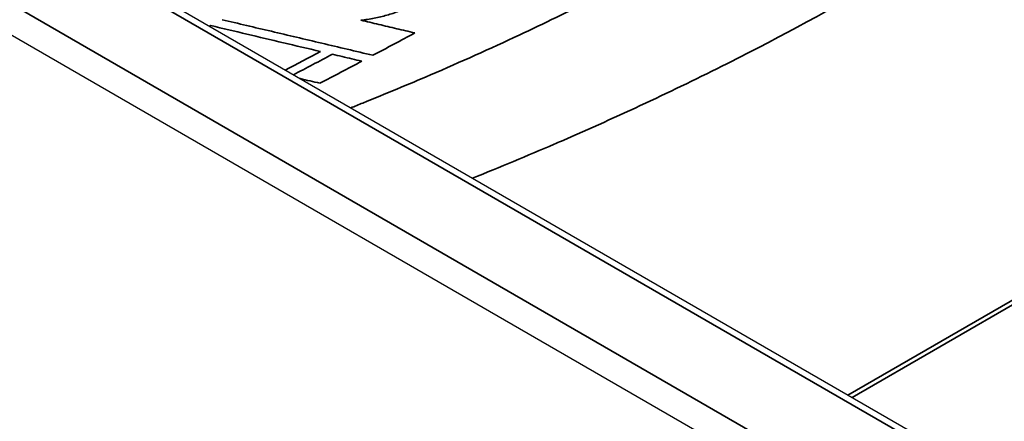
# Model space of a CAD drawing. Header units: millimetres. Extents: x -11430 to 11430, y -488 to 4365.
# Tile 24 of 95: x 2196.43 to 2208.3, y 1153.79 to 1158.63. Entities that reach past the tile are written whole.
import ezdxf

# ---------------------------------------------------------------- set-up
doc = ezdxf.new("R2010")
doc.units = ezdxf.units.MM
doc.header["$LTSCALE"] = 15
doc.layers.add('_Sichtbarkanten', color=7, linetype='Continuous', lineweight=25)
doc.layers.add('Sichtbar schmal (ISO)', color=7, linetype='Continuous', lineweight=35)

msp = doc.modelspace()

# ---------------------------------------------------------------- linework, layer by layer
at = {"layer": '_Sichtbarkanten'}
for p, q in [((2293.486, 1103.838), (2047.886, 1245.636)), ((2292.004, 1103.209), (2046.638, 1244.871))]:
    msp.add_line(p, q, dxfattribs=at)
at = {"layer": 'Sichtbar schmal (ISO)'}
for p, q in [((2293.361, 1103.826), (2047.761, 1245.623)), ((2046.865, 1245.113), (2292.478, 1103.308)), ((2206.418, 1154.107), (2219.925, 1161.906)), ((2206.469, 1154.078), (2219.977, 1161.877))]:
    msp.add_line(p, q, dxfattribs=at)
for centre, major_axis, ratio, start_param, end_param in [((2202.176, 1249.035), (-54.242, -93.951), 0.577352, 0.740333, 0.740547), ((2203.941, 1254.201), (57.684, 99.912), 0.577352, 3.887149, 3.893334), ((2203.487, 1253.616), (57.24, 99.143), 0.577352, 3.879363, 3.884631), ((2203.629, 1254.111), (-57.564, -99.704), 0.577352, 0.737509, 0.743291), ((2180.104, 1171.241), (30.234, 0), 0.57735, 5.44639, 5.446456), ((2203.98, 1255.344), (58.37, 101.101), 0.577352, 3.879375, 3.885499)]:
    msp.add_ellipse(centre, major_axis=major_axis, ratio=ratio, start_param=start_param, end_param=end_param, dxfattribs=at)
for points, knots in [([(2211.961, 1165.943), (2211.935, 1165.904), (2211.909, 1165.865), (2211.882, 1165.827), (2211.627, 1165.452), (2211.348, 1165.083), (2211.049, 1164.72), (2210.996, 1164.655), (2210.942, 1164.591), (2210.887, 1164.527), (2210.603, 1164.193), (2210.3, 1163.864), (2209.979, 1163.54), (2209.89, 1163.451), (2209.801, 1163.362), (2209.71, 1163.274), (2209.406, 1162.979), (2209.087, 1162.689), (2208.753, 1162.404), (2208.623, 1162.294), (2208.491, 1162.184), (2208.357, 1162.074), (2208.043, 1161.819), (2207.717, 1161.568), (2207.379, 1161.321), (2207.202, 1161.192), (2207.022, 1161.064), (2206.838, 1160.937), (2206.523, 1160.72), (2206.199, 1160.506), (2205.866, 1160.297), (2205.636, 1160.152), (2205.401, 1160.009), (2205.162, 1159.869), (2204.855, 1159.687), (2204.541, 1159.51), (2204.22, 1159.336), (2203.932, 1159.179), (2203.638, 1159.026), (2203.34, 1158.876), (2203.05, 1158.729), (2202.755, 1158.586), (2202.455, 1158.446), (2202.105, 1158.282), (2201.749, 1158.122), (2201.385, 1157.966), (2201.117, 1157.851), (2200.846, 1157.738), (2200.569, 1157.627), (2200.52, 1157.607), (2200.472, 1157.588), (2200.423, 1157.568)], [0, 0, 0, 0, 0.0085078, 0.0085078, 0.0085078, 0.0909091, 0.0909091, 0.0909091, 0.1055149, 0.1055149, 0.1055149, 0.1818182, 0.1818182, 0.1818182, 0.2027598, 0.2027598, 0.2027598, 0.2727273, 0.2727273, 0.2727273, 0.2999321, 0.2999321, 0.2999321, 0.3636364, 0.3636364, 0.3636364, 0.3971224, 0.3971224, 0.3971224, 0.4545455, 0.4545455, 0.4545455, 0.4942777, 0.4942777, 0.4942777, 0.5454545, 0.5454545, 0.5454545, 0.5915368, 0.5915368, 0.5915368, 0.6363636, 0.6363636, 0.6363636, 0.688788, 0.688788, 0.688788, 0.7272727, 0.7272727, 0.7272727, 0.7340191, 0.7340191, 0.7340191, 0.7340191]), ([(2213.897, 1165.139), (2213.668, 1164.832), (2213.424, 1164.528), (2213.167, 1164.228), (2213.052, 1164.093), (2212.934, 1163.959), (2212.813, 1163.826), (2212.52, 1163.504), (2212.211, 1163.186), (2211.887, 1162.872), (2211.778, 1162.767), (2211.668, 1162.663), (2211.556, 1162.559), (2211.194, 1162.225), (2210.815, 1161.897), (2210.419, 1161.575), (2210.324, 1161.499), (2210.229, 1161.422), (2210.133, 1161.347), (2209.699, 1161.005), (2209.245, 1160.671), (2208.773, 1160.345), (2208.7, 1160.295), (2208.627, 1160.245), (2208.553, 1160.195), (2208.043, 1159.85), (2207.511, 1159.515), (2206.96, 1159.19), (2206.915, 1159.164), (2206.87, 1159.137), (2206.825, 1159.111), (2206.235, 1158.767), (2205.622, 1158.435), (2204.989, 1158.116), (2204.979, 1158.11), (2204.968, 1158.105), (2204.958, 1158.1), (2204.314, 1157.776), (2203.65, 1157.466), (2202.963, 1157.168), (2202.934, 1157.156), (2202.905, 1157.143), (2202.876, 1157.131), (2202.553, 1156.992), (2202.225, 1156.855), (2201.89, 1156.721)], [0, 0, 0, 0, 0.0690249, 0.0690249, 0.0690249, 0.1, 0.1, 0.1, 0.1749253, 0.1749253, 0.1749253, 0.2, 0.2, 0.2, 0.2807743, 0.2807743, 0.2807743, 0.3, 0.3, 0.3, 0.3866296, 0.3866296, 0.3866296, 0.4, 0.4, 0.4, 0.4924853, 0.4924853, 0.4924853, 0.5, 0.5, 0.5, 0.5983557, 0.5983557, 0.5983557, 0.6, 0.6, 0.6, 0.7, 0.7, 0.7, 0.704224, 0.704224, 0.704224, 0.7511502, 0.7511502, 0.7511502, 0.7511502]), ([(2200.547, 1158.624), (2200.601, 1158.63), (2200.654, 1158.638), (2200.706, 1158.648), (2200.758, 1158.658), (2200.81, 1158.671), (2200.859, 1158.685), (2200.909, 1158.699), (2200.957, 1158.715), (2201.001, 1158.733), (2201.045, 1158.75), (2201.087, 1158.769), (2201.124, 1158.789), (2201.161, 1158.809), (2201.195, 1158.83), (2201.223, 1158.852), (2201.252, 1158.873), (2201.275, 1158.895), (2201.294, 1158.918), (2201.312, 1158.94), (2201.325, 1158.962), (2201.331, 1158.983), (2201.338, 1159.005), (2201.339, 1159.026), (2201.334, 1159.046)], [0, 0, 0, 0, 0.125, 0.125, 0.125, 0.25, 0.25, 0.25, 0.375, 0.375, 0.375, 0.5, 0.5, 0.5, 0.625, 0.625, 0.625, 0.75, 0.75, 0.75, 0.875, 0.875, 0.875, 1, 1, 1, 1]), ([(2200.059, 1158.248), (2199.909, 1158.283), (2199.76, 1158.318), (2199.612, 1158.353), (2199.464, 1158.388), (2199.317, 1158.423), (2199.172, 1158.457), (2199.026, 1158.492), (2198.881, 1158.526), (2198.737, 1158.56)], [0, 0, 0, 0, 0.3333333, 0.3333333, 0.3333333, 0.6666667, 0.6666667, 0.6666667, 1, 1, 1, 1]), ([(2198.872, 1158.631), (2199.068, 1158.585), (2199.267, 1158.538), (2199.467, 1158.491), (2199.668, 1158.444), (2199.87, 1158.396), (2200.074, 1158.348), (2200.278, 1158.3), (2200.484, 1158.251), (2200.692, 1158.202)], [0, 0, 0, 0, 0.3333333, 0.3333333, 0.3333333, 0.6666667, 0.6666667, 0.6666667, 1, 1, 1, 1]), ([(2201.196, 1158.472), (2201.123, 1158.489), (2201.051, 1158.506), (2200.978, 1158.523), (2200.906, 1158.54), (2200.834, 1158.557), (2200.762, 1158.574), (2200.69, 1158.591), (2200.618, 1158.608), (2200.547, 1158.624)], [0, 0, 0, 0, 0.333333, 0.333333, 0.333333, 0.666667, 0.666667, 0.666667, 1, 1, 1, 1]), ([(2199.809, 1157.923), (2199.811, 1157.922), (2199.852, 1157.912), (2199.933, 1157.893), (2200.012, 1157.875), (2200.052, 1157.865)], [0.3175495, 0.3175495, 0.3175495, 0.3175495, 0.3333333, 0.6666667, 1, 1, 1, 1])]:
    msp.add_open_spline(points, degree=3, knots=knots, dxfattribs=at)
msp.add_open_spline([(2200.557, 1158.131), (2200.517, 1158.14), (2200.438, 1158.159), (2200.32, 1158.187), (2200.241, 1158.205), (2200.202, 1158.214)], degree=3, dxfattribs=at)

doc.saveas('drawing.dxf')
